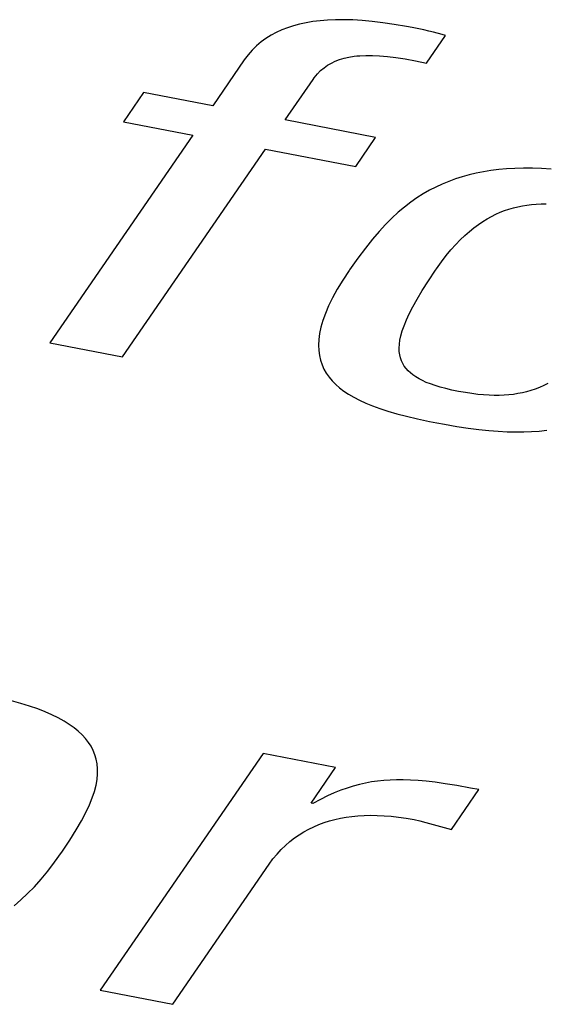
# Model space of a CAD drawing. Extents: x -837 to -216, y -123 to 601.
# Tile 104 of 136: x -319.26 to -317.98, y 508.42 to 510.82. Entities that reach past the tile are written whole.
import ezdxf

# ---------------------------------------------------------------- set-up
doc = ezdxf.new("R2010")
doc.units = 0
doc.header["$LTSCALE"] = 23.1
doc.layers.add('HEATSINK_AM_0', color=7, linetype='CONTINUOUS')

msp = doc.modelspace()

# ---------------------------------------------------------------- linework, layer by layer
at = {"layer": 'HEATSINK_AM_0', "color": 7}
for p, q in [((-318.6041, 510.8003), (-318.618, 510.7949)), ((-318.5897, 510.805), (-318.6041, 510.8003)), ((-318.5745, 510.8091), (-318.5897, 510.805)), ((-318.5588, 510.8125), (-318.5745, 510.8091)), ((-318.5422, 510.8153), (-318.5588, 510.8125)), ((-318.5248, 510.8174), (-318.5422, 510.8153)), ((-318.5065, 510.8189), (-318.5248, 510.8174)), ((-318.4873, 510.8197), (-318.5065, 510.8189)), ((-318.4669, 510.8199), (-318.4873, 510.8197)), ((-318.4453, 510.8193), (-318.4669, 510.8199)), ((-318.4224, 510.8179), (-318.4453, 510.8193)), ((-318.3981, 510.8157), (-318.4224, 510.8179)), ((-318.3721, 510.8126), (-318.3981, 510.8157)), ((-318.3443, 510.8085), (-318.3721, 510.8126)), ((-318.3144, 510.8034), (-318.3443, 510.8085)), ((-318.301, 510.8009), (-318.3144, 510.8034)), ((-318.2724, 510.795), (-318.301, 510.8009)), ((-318.6441, 510.7819), (-318.6564, 510.7742)), ((-318.6313, 510.7888), (-318.6441, 510.7819)), ((-318.618, 510.7949), (-318.6313, 510.7888)), ((-318.2602, 510.7922), (-318.2724, 510.795)), ((-318.2656, 510.7138), (-318.2194, 510.7812)), ((-318.2489, 510.7895), (-318.2602, 510.7922)), ((-318.2276, 510.7837), (-318.2489, 510.7895)), ((-318.2194, 510.7812), (-318.2276, 510.7837)), ((-318.6792, 510.7562), (-318.6898, 510.7458)), ((-318.6681, 510.7657), (-318.6792, 510.7562)), ((-318.6564, 510.7742), (-318.6681, 510.7657)), ((-318.6998, 510.7344), (-318.7091, 510.7218)), ((-318.6898, 510.7458), (-318.6998, 510.7344)), ((-318.4663, 510.7262), (-318.4545, 510.7288)), ((-318.4545, 510.7288), (-318.4418, 510.7309)), ((-318.4418, 510.7309), (-318.4351, 510.7317)), ((-318.4351, 510.7317), (-318.4281, 510.7323)), ((-318.4281, 510.7323), (-318.4133, 510.733)), ((-318.4133, 510.733), (-318.3972, 510.733)), ((-318.3972, 510.733), (-318.3798, 510.7323)), ((-318.3798, 510.7323), (-318.3608, 510.7307)), ((-318.3608, 510.7307), (-318.34, 510.7281)), ((-318.7091, 510.7218), (-318.786, 510.61)), ((-318.5151, 510.7029), (-318.5064, 510.7091)), ((-318.5064, 510.7091), (-318.4972, 510.7144)), ((-318.4972, 510.7144), (-318.4876, 510.719)), ((-318.4876, 510.719), (-318.4773, 510.7229)), ((-318.4773, 510.7229), (-318.4663, 510.7262)), ((-318.34, 510.7281), (-318.3174, 510.7245)), ((-318.3174, 510.7245), (-318.2927, 510.7198)), ((-318.2927, 510.7198), (-318.2656, 510.7138)), ((-318.5388, 510.6784), (-318.5312, 510.6878)), ((-318.5312, 510.6878), (-318.5233, 510.6959)), ((-318.5233, 510.6959), (-318.5151, 510.7029)), ((-318.6093, 510.5759), (-318.5419, 510.674)), ((-318.5419, 510.674), (-318.5388, 510.6784)), ((-318.9541, 510.6424), (-319.0027, 510.5716)), ((-318.786, 510.61), (-318.9541, 510.6424)), ((-319.0027, 510.5716), (-318.8346, 510.5391)), ((-318.3895, 510.5335), (-318.6093, 510.5759)), ((-318.8346, 510.5391), (-319.1821, 510.0333)), ((-318.4381, 510.4627), (-318.3895, 510.5335)), ((-319.0054, 509.9992), (-318.6579, 510.5051)), ((-318.6579, 510.5051), (-318.4381, 510.4627)), ((-318.1622, 510.4423), (-318.179, 510.4377)), ((-318.1449, 510.4464), (-318.1622, 510.4423)), ((-318.1272, 510.4498), (-318.1449, 510.4464)), ((-318.109, 510.4528), (-318.1272, 510.4498)), ((-318.0902, 510.4551), (-318.109, 510.4528)), ((-318.0708, 510.4569), (-318.0902, 510.4551)), ((-318.0507, 510.458), (-318.0708, 510.4569)), ((-318.0299, 510.4586), (-318.0507, 510.458)), ((-318.0083, 510.4585), (-318.0299, 510.4586)), ((-317.9858, 510.4578), (-318.0083, 510.4585)), ((-317.9624, 510.4565), (-317.9858, 510.4578)), ((-318.2275, 510.42), (-318.2431, 510.4127)), ((-318.2116, 510.4265), (-318.2275, 510.42)), ((-318.1954, 510.4324), (-318.2116, 510.4265)), ((-318.179, 510.4377), (-318.1954, 510.4324)), ((-318.2739, 510.3959), (-318.2892, 510.3863)), ((-318.2586, 510.4047), (-318.2739, 510.3959)), ((-318.2431, 510.4127), (-318.2586, 510.4047)), ((-318.3043, 510.3757), (-318.3194, 510.364)), ((-318.2892, 510.3863), (-318.3043, 510.3757)), ((-318.0215, 510.3687), (-318.0103, 510.3701)), ((-318.0103, 510.3701), (-317.9987, 510.3711)), ((-317.9987, 510.3711), (-317.9869, 510.3717)), ((-317.9869, 510.3717), (-317.9746, 510.3718)), ((-318.3346, 510.3513), (-318.3499, 510.3373)), ((-318.3194, 510.364), (-318.3346, 510.3513)), ((-318.1075, 510.3412), (-318.0969, 510.3465)), ((-318.0969, 510.3465), (-318.0863, 510.3511)), ((-318.0863, 510.3511), (-318.0757, 510.3552)), ((-318.0757, 510.3552), (-318.0651, 510.3589)), ((-318.0651, 510.3589), (-318.0597, 510.3605)), ((-318.0597, 510.3605), (-318.0544, 510.362)), ((-318.0544, 510.362), (-318.0436, 510.3647)), ((-318.0436, 510.3647), (-318.0326, 510.3669)), ((-318.0326, 510.3669), (-318.0215, 510.3687)), ((-318.3654, 510.3218), (-318.3812, 510.3047)), ((-318.3499, 510.3373), (-318.3654, 510.3218)), ((-318.1504, 510.3136), (-318.1396, 510.3216)), ((-318.1396, 510.3216), (-318.1288, 510.3289)), ((-318.1288, 510.3289), (-318.1181, 510.3354)), ((-318.1181, 510.3354), (-318.1075, 510.3412)), ((-318.3812, 510.3047), (-318.3975, 510.2857)), ((-318.1724, 510.2951), (-318.1613, 510.3048)), ((-318.1613, 510.3048), (-318.1504, 510.3136)), ((-318.3975, 510.2857), (-318.4146, 510.2643)), ((-318.1948, 510.2727), (-318.1835, 510.2844)), ((-318.1835, 510.2844), (-318.1724, 510.2951)), ((-318.4146, 510.2643), (-318.4329, 510.2398)), ((-318.2178, 510.2459), (-318.2062, 510.2599)), ((-318.2062, 510.2599), (-318.1948, 510.2727)), ((-318.4329, 510.2398), (-318.4532, 510.211)), ((-318.2413, 510.2139), (-318.2295, 510.2306)), ((-318.2295, 510.2306), (-318.2178, 510.2459)), ((-318.4541, 510.2097), (-318.4696, 510.1862)), ((-318.4532, 510.211), (-318.4541, 510.2097)), ((-318.2613, 510.1841), (-318.2437, 510.2105)), ((-318.2437, 510.2105), (-318.2413, 510.2139)), ((-318.4696, 510.1862), (-318.483, 510.1641)), ((-318.2762, 510.1608), (-318.2613, 510.1841)), ((-318.483, 510.1641), (-318.4944, 510.1433)), ((-318.2886, 510.14), (-318.2762, 510.1608)), ((-318.4944, 510.1433), (-318.504, 510.1237)), ((-318.299, 510.1214), (-318.2886, 510.14)), ((-318.504, 510.1237), (-318.5118, 510.1053)), ((-318.3077, 510.1045), (-318.299, 510.1214)), ((-318.518, 510.0879), (-318.5227, 510.0716)), ((-318.5118, 510.1053), (-318.518, 510.0879)), ((-318.3205, 510.0753), (-318.3148, 510.0892)), ((-318.3148, 510.0892), (-318.3077, 510.1045)), ((-318.5227, 510.0716), (-318.526, 510.0562)), ((-318.3282, 510.0508), (-318.3249, 510.0625)), ((-318.3249, 510.0625), (-318.3205, 510.0753)), ((-318.5279, 510.0416), (-318.5286, 510.0279)), ((-318.526, 510.0562), (-318.5279, 510.0416)), ((-318.3318, 510.03), (-318.3305, 510.04)), ((-318.3305, 510.04), (-318.3282, 510.0508)), ((-319.1821, 510.0333), (-319.0054, 509.9992)), ((-318.5286, 510.0279), (-318.5281, 510.0149)), ((-318.5281, 510.0149), (-318.5265, 510.0026)), ((-318.3323, 510.0208), (-318.3318, 510.03)), ((-318.332, 510.0122), (-318.3323, 510.0208)), ((-318.331, 510.0043), (-318.332, 510.0122)), ((-318.5265, 510.0026), (-318.5238, 509.991)), ((-318.5238, 509.991), (-318.52, 509.9799)), ((-318.3292, 509.9968), (-318.331, 510.0043)), ((-318.3268, 509.9898), (-318.3292, 509.9968)), ((-318.3237, 509.9833), (-318.3268, 509.9898)), ((-318.52, 509.9799), (-318.5153, 509.9694)), ((-318.5153, 509.9694), (-318.5096, 509.9594)), ((-318.32, 509.9771), (-318.3237, 509.9833)), ((-318.3156, 509.9712), (-318.32, 509.9771)), ((-318.3106, 509.9657), (-318.3156, 509.9712)), ((-318.305, 509.9604), (-318.3106, 509.9657)), ((-318.5096, 509.9594), (-318.5029, 509.9499)), ((-318.5029, 509.9499), (-318.4953, 509.9409)), ((-318.4953, 509.9409), (-318.4867, 509.9322)), ((-318.2987, 509.9554), (-318.305, 509.9604)), ((-318.2917, 509.9506), (-318.2987, 509.9554)), ((-318.284, 509.946), (-318.2917, 509.9506)), ((-318.2755, 509.9416), (-318.284, 509.946)), ((-318.2662, 509.9374), (-318.2755, 509.9416)), ((-318.4867, 509.9322), (-318.4772, 509.9239)), ((-318.4772, 509.9239), (-318.4667, 509.916)), ((-318.4667, 509.916), (-318.4552, 509.9084)), ((-318.256, 509.9334), (-318.2662, 509.9374)), ((-318.2448, 509.9295), (-318.256, 509.9334)), ((-318.2325, 509.9257), (-318.2448, 509.9295)), ((-318.219, 509.9221), (-318.2325, 509.9257)), ((-318.2042, 509.9186), (-318.219, 509.9221)), ((-318.1878, 509.9153), (-318.2042, 509.9186)), ((-318.1713, 509.9123), (-318.1878, 509.9153)), ((-318.0221, 509.9146), (-318.0326, 509.9121)), ((-318.0117, 509.9176), (-318.0221, 509.9146)), ((-318.0013, 509.9211), (-318.0117, 509.9176)), ((-317.991, 509.9251), (-318.0013, 509.9211)), ((-317.9806, 509.9296), (-317.991, 509.9251)), ((-317.9702, 509.9347), (-317.9806, 509.9296)), ((-318.4552, 509.9084), (-318.4425, 509.901)), ((-318.4425, 509.901), (-318.4287, 509.8939)), ((-318.4287, 509.8939), (-318.4136, 509.887)), ((-318.1557, 509.9099), (-318.1713, 509.9123)), ((-318.141, 509.9081), (-318.1557, 509.9099)), ((-318.127, 509.9068), (-318.141, 509.9081)), ((-318.1137, 509.906), (-318.127, 509.9068)), ((-318.1009, 509.9056), (-318.1137, 509.906)), ((-318.0887, 509.9056), (-318.1009, 509.9056)), ((-318.0769, 509.9061), (-318.0887, 509.9056)), ((-318.0654, 509.907), (-318.0769, 509.9061)), ((-318.0543, 509.9082), (-318.0654, 509.907)), ((-318.0433, 509.9099), (-318.0543, 509.9082)), ((-318.0326, 509.9121), (-318.0433, 509.9099)), ((-318.4136, 509.887), (-318.3972, 509.8802)), ((-318.3972, 509.8802), (-318.3792, 509.8737)), ((-318.3792, 509.8737), (-318.3596, 509.8673)), ((-318.3596, 509.8673), (-318.338, 509.861)), ((-318.338, 509.861), (-318.3143, 509.8548)), ((-318.3143, 509.8548), (-318.2879, 509.8486)), ((-318.2879, 509.8486), (-318.2584, 509.8423)), ((-318.2584, 509.8423), (-318.2404, 509.8387)), ((-318.2404, 509.8387), (-318.2222, 509.8353)), ((-318.2222, 509.8353), (-318.192, 509.8301)), ((-318.192, 509.8301), (-318.1643, 509.8259)), ((-318.1643, 509.8259), (-318.1385, 509.8226)), ((-318.1385, 509.8226), (-318.1144, 509.82)), ((-318.1144, 509.82), (-318.0916, 509.8182)), ((-318.0916, 509.8182), (-318.0699, 509.8171)), ((-318.01, 509.8176), (-317.9914, 509.8189)), ((-317.9914, 509.8189), (-317.9733, 509.8208)), ((-318.0699, 509.8171), (-318.0492, 509.8167)), ((-318.0492, 509.8167), (-318.0292, 509.8168)), ((-318.0292, 509.8168), (-318.01, 509.8176)), ((-319.2525, 509.1562), (-319.2754, 509.1627)), ((-319.2313, 509.1495), (-319.2525, 509.1562)), ((-319.2117, 509.1425), (-319.2313, 509.1495)), ((-319.1936, 509.1354), (-319.2117, 509.1425)), ((-319.177, 509.1281), (-319.1936, 509.1354)), ((-319.1617, 509.1206), (-319.177, 509.1281)), ((-319.1477, 509.1128), (-319.1617, 509.1206)), ((-319.135, 509.1049), (-319.1477, 509.1128)), ((-319.1234, 509.0967), (-319.135, 509.1049)), ((-319.113, 509.0882), (-319.1234, 509.0967)), ((-319.1037, 509.0796), (-319.113, 509.0882)), ((-319.0954, 509.0706), (-319.1037, 509.0796)), ((-319.0881, 509.0613), (-319.0954, 509.0706)), ((-319.0819, 509.0517), (-319.0881, 509.0613)), ((-319.0767, 509.0416), (-319.0819, 509.0517)), ((-319.0724, 509.0312), (-319.0767, 509.0416)), ((-319.0692, 509.0203), (-319.0724, 509.0312)), ((-318.6634, 509.0346), (-319.0595, 508.458)), ((-318.4868, 509.0005), (-318.6634, 509.0346)), ((-319.0671, 509.0089), (-319.0692, 509.0203)), ((-319.066, 508.997), (-319.0671, 509.0089)), ((-319.0673, 508.9711), (-319.0661, 508.9844)), ((-319.0661, 508.9844), (-319.066, 508.997)), ((-318.5464, 508.9137), (-318.4868, 509.0005)), ((-319.0737, 508.9421), (-319.0698, 508.9571)), ((-319.0698, 508.9571), (-319.0673, 508.9711)), ((-318.4291, 508.9588), (-318.4439, 508.9548)), ((-318.4144, 508.9621), (-318.4291, 508.9588)), ((-318.407, 508.9636), (-318.4144, 508.9621)), ((-318.3996, 508.9649), (-318.407, 508.9636)), ((-318.3848, 508.967), (-318.3996, 508.9649)), ((-318.3698, 508.9687), (-318.3848, 508.967)), ((-318.3545, 508.9697), (-318.3698, 508.9687)), ((-318.3387, 508.9703), (-318.3545, 508.9697)), ((-318.3222, 508.9703), (-318.3387, 508.9703)), ((-318.3049, 508.9697), (-318.3222, 508.9703)), ((-318.2864, 508.9685), (-318.3049, 508.9697)), ((-318.2664, 508.9667), (-318.2864, 508.9685)), ((-318.2445, 508.9641), (-318.2664, 508.9667)), ((-318.2201, 508.9606), (-318.2445, 508.9641)), ((-318.1922, 508.9561), (-318.2201, 508.9606)), ((-318.159, 508.9502), (-318.1922, 508.9561)), ((-319.0789, 508.9262), (-319.0737, 508.9421)), ((-318.4903, 508.9382), (-318.5067, 508.9309)), ((-318.4744, 508.9446), (-318.4903, 508.9382)), ((-318.459, 508.9501), (-318.4744, 508.9446)), ((-318.4439, 508.9548), (-318.459, 508.9501)), ((-318.2051, 508.8492), (-318.1384, 508.9462)), ((-318.1384, 508.9462), (-318.159, 508.9502)), ((-319.0944, 508.8906), (-319.0858, 508.9091)), ((-319.0858, 508.9091), (-319.0789, 508.9262)), ((-318.5421, 508.9129), (-318.5464, 508.9137)), ((-318.524, 508.9225), (-318.5421, 508.9129)), ((-318.5067, 508.9309), (-318.524, 508.9225)), ((-319.105, 508.8705), (-319.0944, 508.8906)), ((-318.4326, 508.8826), (-318.4175, 508.8835)), ((-318.4175, 508.8835), (-318.4019, 508.8839)), ((-318.4019, 508.8839), (-318.3858, 508.8836)), ((-318.3858, 508.8836), (-318.3691, 508.8828)), ((-319.1179, 508.8483), (-319.105, 508.8705)), ((-318.54, 508.8561), (-318.5276, 508.8614)), ((-318.5276, 508.8614), (-318.5149, 508.8661)), ((-318.5149, 508.8661), (-318.502, 508.8702)), ((-318.502, 508.8702), (-318.4888, 508.8737)), ((-318.4888, 508.8737), (-318.4753, 508.8767)), ((-318.4753, 508.8767), (-318.4615, 508.8792)), ((-318.4615, 508.8792), (-318.4472, 508.8812)), ((-318.4472, 508.8812), (-318.4326, 508.8826)), ((-318.3691, 508.8828), (-318.3518, 508.8814)), ((-318.3518, 508.8814), (-318.3339, 508.8794)), ((-318.3339, 508.8794), (-318.3153, 508.8766)), ((-318.3153, 508.8766), (-318.296, 508.8732)), ((-318.296, 508.8732), (-318.2822, 508.8703)), ((-318.2822, 508.8703), (-318.2677, 508.8666)), ((-318.2677, 508.8666), (-318.2051, 508.8492)), ((-319.1335, 508.8233), (-319.1179, 508.8483)), ((-318.587, 508.8287), (-318.5756, 508.8366)), ((-318.5756, 508.8366), (-318.564, 508.8437)), ((-318.564, 508.8437), (-318.5521, 508.8503)), ((-318.5521, 508.8503), (-318.54, 508.8561)), ((-319.1529, 508.7944), (-319.1335, 508.8233)), ((-318.6089, 508.8107), (-318.5981, 508.82)), ((-318.5981, 508.82), (-318.587, 508.8287)), ((-319.1705, 508.7697), (-319.1539, 508.793)), ((-319.1539, 508.793), (-319.1529, 508.7944)), ((-318.6393, 508.7776), (-318.6295, 508.7895)), ((-318.6295, 508.7895), (-318.6194, 508.8005)), ((-318.6194, 508.8005), (-318.6089, 508.8107)), ((-319.187, 508.7482), (-319.1705, 508.7697)), ((-318.8828, 508.4239), (-318.6486, 508.7649)), ((-318.6486, 508.7649), (-318.6393, 508.7776)), ((-319.2035, 508.7284), (-319.187, 508.7482)), ((-319.2199, 508.7101), (-319.2035, 508.7284)), ((-319.2526, 508.6779), (-319.2363, 508.6933)), ((-319.2363, 508.6933), (-319.2199, 508.7101)), ((-319.2688, 508.6638), (-319.2526, 508.6779)), ((-319.0595, 508.458), (-318.8828, 508.4239))]:
    msp.add_line(p, q, dxfattribs=at)

doc.saveas('drawing.dxf')
